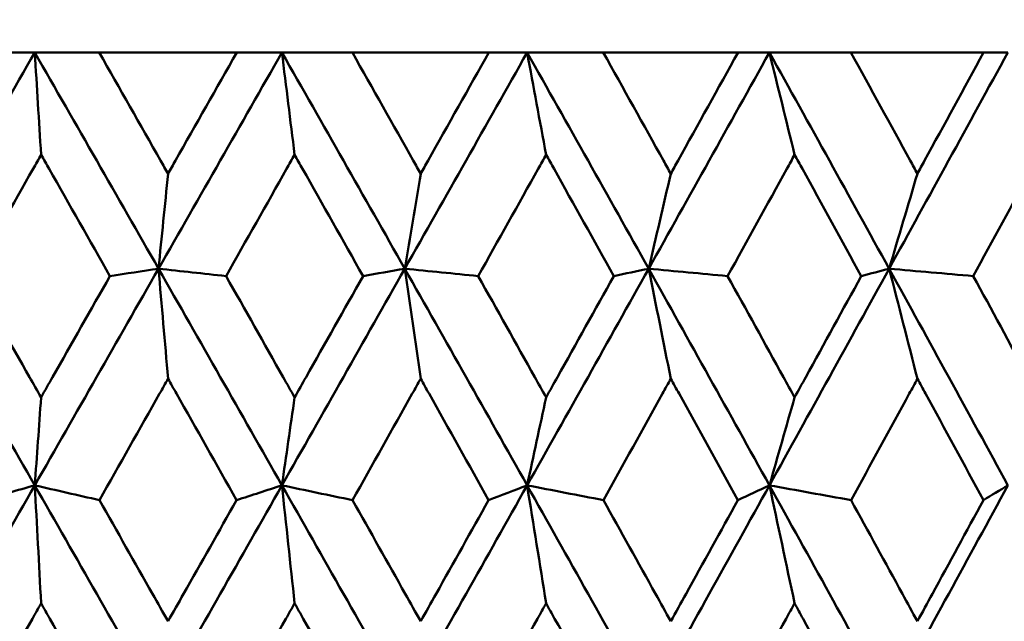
# Model space of a CAD drawing. Header units: millimetres. Extents: x 61 to 1929, y 482 to 2664.
# Tile 139 of 219: x 1017.72 to 1022.58, y 567.45 to 570.42. Entities that reach past the tile are written whole.
import ezdxf

# ---------------------------------------------------------------- set-up
doc = ezdxf.new("R2010")
doc.units = ezdxf.units.MM
doc.header["$LTSCALE"] = 10
doc.layers.add('Widoczne (ISO)', color=7, linetype='Continuous', lineweight=50)

msp = doc.modelspace()

# ---------------------------------------------------------------- linework, layer by layer
at = {"layer": 'Widoczne (ISO)'}
for p, q in [((1017.543, 570.2569), (1017.7986, 570.2569)), ((1017.7986, 570.2569), (1018.1168, 570.2569)), ((1018.7954, 570.2569), (1018.1168, 570.2569)), ((1018.7954, 570.2569), (1019.0182, 570.2569)), ((1019.0182, 570.2569), (1019.3658, 570.2569)), ((1020.0391, 570.2569), (1019.3658, 570.2569)), ((1020.0391, 570.2569), (1020.2282, 570.2569)), ((1020.2282, 570.2569), (1020.6039, 570.2569)), ((1021.2691, 570.2569), (1020.6039, 570.2569)), ((1021.2691, 570.2569), (1021.4237, 570.2569)), ((1021.4237, 570.2569), (1021.826, 570.2569)), ((1022.4805, 570.2569), (1021.826, 570.2569)), ((1022.4805, 570.2569), (1022.6001, 570.2569))]:
    msp.add_line(p, q, dxfattribs=at)
msp.add_circle((1016.5742, 532.2569), 50, dxfattribs=at)
for points in [[(1017.7986, 570.2569), (1017.5947, 569.9017), (1017.3907, 569.5462), (1017.1867, 569.1906)], [(1017.7986, 570.2569), (1018.0026, 569.9017), (1018.2062, 569.5462), (1018.4094, 569.1906)], [(1017.83, 569.7527), (1017.8196, 569.9212), (1017.8091, 570.0892), (1017.7986, 570.2569)], [(1019.0182, 570.2569), (1018.8155, 569.9017), (1018.6125, 569.5462), (1018.4094, 569.1906)], [(1019.0182, 570.2569), (1019.221, 569.9017), (1019.4232, 569.5462), (1019.6247, 569.1906)], [(1019.0809, 569.7527), (1019.0601, 569.9212), (1019.0392, 570.0892), (1019.0182, 570.2569)], [(1020.2282, 570.2569), (1020.0274, 569.9017), (1019.8263, 569.5462), (1019.6247, 569.1906)], [(1020.2282, 570.2569), (1020.4289, 569.9017), (1020.6289, 569.5462), (1020.8281, 569.1906)], [(1020.3219, 569.7527), (1020.2907, 569.9212), (1020.2595, 570.0892), (1020.2282, 570.2569)], [(1021.4237, 570.2569), (1021.2257, 569.9017), (1021.0272, 569.5462), (1020.8281, 569.1906)], [(1021.4237, 570.2569), (1021.6216, 569.9017), (1021.8186, 569.5462), (1022.0146, 569.1906)], [(1021.548, 569.7527), (1021.5067, 569.9212), (1021.4652, 570.0892), (1021.4237, 570.2569)], [(1022.6001, 570.2569), (1022.4057, 569.9017), (1022.2105, 569.5462), (1022.0146, 569.1906)], [(1018.4564, 569.6593), (1018.4407, 569.5028), (1018.4251, 569.3466), (1018.4094, 569.1906)], [(1019.7029, 569.6593), (1019.6769, 569.5028), (1019.6508, 569.3466), (1019.6247, 569.1906)], [(1020.9371, 569.6593), (1020.9008, 569.5028), (1020.8645, 569.3466), (1020.8281, 569.1906)], [(1022.154, 569.6593), (1022.1076, 569.5028), (1022.0612, 569.3466), (1022.0146, 569.1906)], [(1017.1867, 569.1906), (1017.391, 568.8346), (1017.595, 568.4783), (1017.7987, 568.122)], [(1018.4094, 569.1906), (1018.2059, 568.8346), (1018.0024, 568.4783), (1017.7987, 568.122)], [(1018.4094, 569.1906), (1018.3295, 569.1785), (1018.2496, 569.1664), (1018.1698, 569.1543)], [(1018.4564, 568.648), (1018.4408, 568.8293), (1018.4251, 569.0102), (1018.4094, 569.1906)], [(1018.4094, 569.1906), (1018.6128, 568.8346), (1018.8158, 568.4783), (1019.0183, 568.122)], [(1018.4094, 569.1906), (1018.5205, 569.1785), (1018.6315, 569.1664), (1018.7426, 569.1543)], [(1019.6247, 569.1906), (1019.4229, 568.8346), (1019.2208, 568.4783), (1019.0183, 568.122)], [(1019.6247, 569.1906), (1019.556, 569.1785), (1019.4872, 569.1664), (1019.4184, 569.1543)], [(1019.7029, 568.648), (1019.6769, 568.8293), (1019.6509, 569.0102), (1019.6247, 569.1906)], [(1019.6247, 569.1906), (1019.8266, 568.8346), (1020.0278, 568.4783), (1020.2283, 568.122)], [(1019.6247, 569.1906), (1019.7454, 569.1785), (1019.8661, 569.1664), (1019.9868, 569.1543)], [(1020.8281, 569.1906), (1020.6287, 568.8346), (1020.4288, 568.4783), (1020.2283, 568.122)], [(1020.8281, 569.1906), (1020.7707, 569.1785), (1020.7133, 569.1664), (1020.6559, 569.1543)], [(1020.9371, 568.648), (1020.9009, 568.8293), (1020.8645, 569.0102), (1020.8281, 569.1906)], [(1020.8281, 569.1906), (1021.0275, 568.8346), (1021.2262, 568.4783), (1021.4239, 568.122)], [(1020.8281, 569.1906), (1020.9579, 569.1785), (1021.0876, 569.1664), (1021.2174, 569.1543)], [(1022.0146, 569.1906), (1021.8184, 568.8346), (1021.6215, 568.4783), (1021.4239, 568.122)], [(1022.0146, 569.1906), (1021.9688, 569.1785), (1021.923, 569.1664), (1021.8772, 569.1543)], [(1022.154, 568.648), (1022.1077, 568.8293), (1022.0612, 569.0102), (1022.0146, 569.1906)], [(1022.0146, 569.1906), (1022.2109, 568.8346), (1022.4062, 568.4783), (1022.6004, 568.122)], [(1022.0146, 569.1906), (1022.153, 569.1785), (1022.2914, 569.1664), (1022.4298, 569.1543)], [(1017.83, 568.556), (1017.8196, 568.4111), (1017.8092, 568.2664), (1017.7987, 568.122)], [(1019.0809, 568.556), (1019.0601, 568.4111), (1019.0392, 568.2664), (1019.0183, 568.122)], [(1020.3219, 568.556), (1020.2907, 568.4111), (1020.2595, 568.2664), (1020.2283, 568.122)], [(1021.548, 568.556), (1021.5067, 568.4111), (1021.4653, 568.2664), (1021.4239, 568.122)], [(1017.7987, 568.122), (1017.5948, 567.7653), (1017.3908, 567.4085), (1017.1868, 567.0518)], [(1017.7987, 568.122), (1017.7132, 568.0977), (1017.6276, 568.0734), (1017.5421, 568.0491)], [(1017.83, 567.5403), (1017.8196, 567.7347), (1017.8092, 567.9286), (1017.7987, 568.122)], [(1017.7987, 568.122), (1017.905, 568.0977), (1018.0114, 568.0734), (1018.1178, 568.0491)], [(1017.7987, 568.122), (1018.0026, 567.7653), (1018.2063, 567.4085), (1018.4095, 567.0518)], [(1019.0183, 568.122), (1018.8157, 567.7653), (1018.6127, 567.4085), (1018.4095, 567.0518)], [(1019.0183, 568.122), (1018.9437, 568.0977), (1018.8691, 568.0734), (1018.7945, 568.0491)], [(1019.0809, 567.5403), (1019.0601, 567.7347), (1019.0393, 567.9286), (1019.0183, 568.122)], [(1019.0183, 568.122), (1019.1345, 568.0977), (1019.2506, 568.0734), (1019.3668, 568.0491)], [(1019.0183, 568.122), (1019.2211, 567.7653), (1019.4234, 567.4085), (1019.625, 567.0518)], [(1020.2283, 568.122), (1020.0277, 567.7653), (1019.8266, 567.4085), (1019.625, 567.0518)], [(1020.2283, 568.122), (1020.165, 568.0977), (1020.1016, 568.0734), (1020.0381, 568.0491)], [(1020.3219, 567.5403), (1020.2908, 567.7347), (1020.2596, 567.9286), (1020.2283, 568.122)], [(1020.2283, 568.122), (1020.3538, 568.0977), (1020.4793, 568.0734), (1020.6048, 568.0491)], [(1020.2283, 568.122), (1020.4291, 567.7653), (1020.6292, 567.4085), (1020.8285, 567.0518)], [(1021.4239, 568.122), (1021.2261, 567.7653), (1021.0276, 567.4085), (1020.8285, 567.0518)], [(1021.4239, 568.122), (1021.372, 568.0977), (1021.3201, 568.0734), (1021.2681, 568.0491)], [(1021.548, 567.5403), (1021.5068, 567.7347), (1021.4654, 567.9286), (1021.4239, 568.122)], [(1021.4239, 568.122), (1021.5582, 568.0977), (1021.6925, 568.0734), (1021.8269, 568.0491)], [(1021.4239, 568.122), (1021.6219, 567.7653), (1021.819, 567.4085), (1022.0152, 567.0518)], [(1022.6004, 568.122), (1022.4061, 567.7653), (1022.211, 567.4085), (1022.0152, 567.0518)], [(1022.6004, 568.122), (1022.5601, 568.0977), (1022.5199, 568.0734), (1022.4796, 568.0491)]]:
    msp.add_open_spline(points, degree=3, dxfattribs=at)
for points, knots in [([(1018.1168, 570.2569), (1018.2179, 570.0793), (1018.3188, 569.9016), (1018.4319, 569.7024), (1018.4442, 569.6808), (1018.4564, 569.6593)], [0, 0, 0, 0, 0.06135239, 0.06135239, 0.06879633, 0.06879633, 0.06879633, 0.06879633]), ([(1018.4564, 569.6593), (1018.4686, 569.6808), (1018.4808, 569.7024), (1018.5939, 569.9016), (1018.6947, 570.0793), (1018.7954, 570.2569)], [0.05393723, 0.05393723, 0.05393723, 0.05393723, 0.06137399, 0.06137399, 0.12273355, 0.12273355, 0.12273355, 0.12273355]), ([(1019.3658, 570.2569), (1019.4662, 570.0793), (1019.5664, 569.9016), (1019.6786, 569.7024), (1019.6908, 569.6808), (1019.7029, 569.6593)], [0, 0, 0, 0, 0.06135239, 0.06135239, 0.06879633, 0.06879633, 0.06879633, 0.06879633]), ([(1019.7029, 569.6593), (1019.715, 569.6808), (1019.7272, 569.7024), (1019.8393, 569.9016), (1019.9392, 570.0793), (1020.0391, 570.2569)], [0.05393723, 0.05393723, 0.05393723, 0.05393723, 0.06137399, 0.06137399, 0.12273355, 0.12273355, 0.12273355, 0.12273355]), ([(1020.6039, 570.2569), (1020.7031, 570.0793), (1020.8022, 569.9016), (1020.9131, 569.7024), (1020.9251, 569.6808), (1020.9371, 569.6593)], [0, 0, 0, 0, 0.06135239, 0.06135239, 0.06879633, 0.06879633, 0.06879633, 0.06879633]), ([(1020.9371, 569.6593), (1020.9491, 569.6808), (1020.961, 569.7024), (1021.0718, 569.9016), (1021.1705, 570.0793), (1021.2691, 570.2569)], [0.05393723, 0.05393723, 0.05393723, 0.05393723, 0.06137399, 0.06137399, 0.12273355, 0.12273355, 0.12273355, 0.12273355]), ([(1021.826, 570.2569), (1021.9238, 570.0793), (1022.0213, 569.9016), (1022.1304, 569.7024), (1022.1422, 569.6808), (1022.154, 569.6593)], [0, 0, 0, 0, 0.06135239, 0.06135239, 0.06879633, 0.06879633, 0.06879633, 0.06879633]), ([(1022.154, 569.6593), (1022.1658, 569.6808), (1022.1776, 569.7024), (1022.2866, 569.9016), (1022.3837, 570.0793), (1022.4805, 570.2569)], [0.05393723, 0.05393723, 0.05393723, 0.05393723, 0.06137399, 0.06137399, 0.12273355, 0.12273355, 0.12273355, 0.12273355]), ([(1017.83, 569.7527), (1017.8168, 569.7295), (1017.8036, 569.7063), (1017.6903, 569.5068), (1017.5901, 569.3306), (1017.49, 569.1543)], [0.05804162, 0.05804162, 0.05804162, 0.05804162, 0.06605559, 0.06605559, 0.12689392, 0.12689392, 0.12689392, 0.12689392]), ([(1018.1698, 569.1543), (1018.0698, 569.3305), (1017.9698, 569.5068), (1017.8565, 569.7062), (1017.8433, 569.7294), (1017.83, 569.7527)], [0.00523804, 0.00523804, 0.00523804, 0.00523804, 0.06606705, 0.06606705, 0.07409033, 0.07409033, 0.07409033, 0.07409033]), ([(1019.0809, 569.7527), (1019.0678, 569.7295), (1019.0547, 569.7063), (1018.9419, 569.5068), (1018.8423, 569.3306), (1018.7426, 569.1543)], [0.05804162, 0.05804162, 0.05804162, 0.05804162, 0.06605559, 0.06605559, 0.12689392, 0.12689392, 0.12689392, 0.12689392]), ([(1019.4184, 569.1543), (1019.3192, 569.3305), (1019.2198, 569.5068), (1019.1072, 569.7062), (1019.094, 569.7294), (1019.0809, 569.7527)], [0.00523804, 0.00523804, 0.00523804, 0.00523804, 0.06606705, 0.06606705, 0.07409033, 0.07409033, 0.07409033, 0.07409033]), ([(1020.3219, 569.7527), (1020.3089, 569.7295), (1020.2959, 569.7063), (1020.1843, 569.5068), (1020.0855, 569.3306), (1019.9868, 569.1543)], [0.05804162, 0.05804162, 0.05804162, 0.05804162, 0.06605559, 0.06605559, 0.12689392, 0.12689392, 0.12689392, 0.12689392]), ([(1020.6559, 569.1543), (1020.5577, 569.3305), (1020.4594, 569.5068), (1020.3479, 569.7062), (1020.3349, 569.7294), (1020.3219, 569.7527)], [0.00523804, 0.00523804, 0.00523804, 0.00523804, 0.06606705, 0.06606705, 0.07409033, 0.07409033, 0.07409033, 0.07409033]), ([(1021.548, 569.7527), (1021.5352, 569.7295), (1021.5224, 569.7063), (1021.4123, 569.5068), (1021.3149, 569.3306), (1021.2174, 569.1543)], [0.05804162, 0.05804162, 0.05804162, 0.05804162, 0.06605559, 0.06605559, 0.12689392, 0.12689392, 0.12689392, 0.12689392]), ([(1021.8772, 569.1543), (1021.7805, 569.3305), (1021.6836, 569.5068), (1021.5737, 569.7062), (1021.5608, 569.7294), (1021.548, 569.7527)], [0.00523804, 0.00523804, 0.00523804, 0.00523804, 0.06606705, 0.06606705, 0.07409033, 0.07409033, 0.07409033, 0.07409033]), ([(1022.7546, 569.7527), (1022.742, 569.7295), (1022.7294, 569.7063), (1022.6213, 569.5068), (1022.5256, 569.3306), (1022.4298, 569.1543)], [0.05804162, 0.05804162, 0.05804162, 0.05804162, 0.06605559, 0.06605559, 0.12689392, 0.12689392, 0.12689392, 0.12689392]), ([(1017.49, 569.1543), (1017.5844, 568.9883), (1017.6787, 568.8224), (1017.792, 568.623), (1017.811, 568.5895), (1017.83, 568.556)], [0.00418374, 0.00418374, 0.00418374, 0.00418374, 0.06147247, 0.06147247, 0.07302352, 0.07302352, 0.07302352, 0.07302352]), ([(1017.83, 568.556), (1017.849, 568.5895), (1017.868, 568.6229), (1017.9813, 568.8224), (1018.0755, 568.9883), (1018.1698, 569.1543)], [0.04993807, 0.04993807, 0.04993807, 0.04993807, 0.0614821, 0.0614821, 0.11877783, 0.11877783, 0.11877783, 0.11877783]), ([(1018.7426, 569.1543), (1018.8366, 568.9883), (1018.9304, 568.8224), (1019.0431, 568.623), (1019.062, 568.5895), (1019.0809, 568.556)], [0.00418374, 0.00418374, 0.00418374, 0.00418374, 0.06147247, 0.06147247, 0.07302352, 0.07302352, 0.07302352, 0.07302352]), ([(1019.0809, 568.556), (1019.0998, 568.5895), (1019.1187, 568.6229), (1019.2312, 568.8224), (1019.3249, 568.9883), (1019.4184, 569.1543)], [0.04993807, 0.04993807, 0.04993807, 0.04993807, 0.0614821, 0.0614821, 0.11877783, 0.11877783, 0.11877783, 0.11877783]), ([(1019.9868, 569.1543), (1020.0799, 568.9883), (1020.1729, 568.8224), (1020.2844, 568.623), (1020.3031, 568.5895), (1020.3219, 568.556)], [0.00418374, 0.00418374, 0.00418374, 0.00418374, 0.06147247, 0.06147247, 0.07302352, 0.07302352, 0.07302352, 0.07302352]), ([(1020.3219, 568.556), (1020.3405, 568.5895), (1020.3592, 568.6229), (1020.4707, 568.8224), (1020.5633, 568.9883), (1020.6559, 569.1543)], [0.04993807, 0.04993807, 0.04993807, 0.04993807, 0.0614821, 0.0614821, 0.11877783, 0.11877783, 0.11877783, 0.11877783]), ([(1021.2174, 569.1543), (1021.3094, 568.9883), (1021.4011, 568.8224), (1021.5111, 568.623), (1021.5296, 568.5895), (1021.548, 568.556)], [0.00418374, 0.00418374, 0.00418374, 0.00418374, 0.06147247, 0.06147247, 0.07302352, 0.07302352, 0.07302352, 0.07302352]), ([(1021.548, 568.556), (1021.5665, 568.5895), (1021.5849, 568.6229), (1021.6948, 568.8224), (1021.786, 568.9883), (1021.8772, 569.1543)], [0.04993807, 0.04993807, 0.04993807, 0.04993807, 0.0614821, 0.0614821, 0.11877783, 0.11877783, 0.11877783, 0.11877783]), ([(1022.4298, 569.1543), (1022.5201, 568.9883), (1022.6103, 568.8224), (1022.7183, 568.623), (1022.7365, 568.5895), (1022.7546, 568.556)], [0.00418374, 0.00418374, 0.00418374, 0.00418374, 0.06147247, 0.06147247, 0.07302352, 0.07302352, 0.07302352, 0.07302352]), ([(1018.4564, 568.648), (1018.4426, 568.6235), (1018.4287, 568.5991), (1018.3159, 568.3995), (1018.2168, 568.2243), (1018.1178, 568.0491)], [0.06241522, 0.06241522, 0.06241522, 0.06241522, 0.0708546, 0.0708546, 0.13127416, 0.13127416, 0.13127416, 0.13127416]), ([(1018.7945, 568.0491), (1018.6958, 568.2243), (1018.5969, 568.3994), (1018.4841, 568.599), (1018.4702, 568.6235), (1018.4564, 568.648)], [0.01044349, 0.01044349, 0.01044349, 0.01044349, 0.07085106, 0.07085106, 0.07930241, 0.07930241, 0.07930241, 0.07930241]), ([(1019.7029, 568.648), (1019.6892, 568.6235), (1019.6755, 568.5991), (1019.5635, 568.3995), (1019.4652, 568.2243), (1019.3668, 568.0491)], [0.06241522, 0.06241522, 0.06241522, 0.06241522, 0.0708546, 0.0708546, 0.13127416, 0.13127416, 0.13127416, 0.13127416]), ([(1020.0381, 568.0491), (1019.9403, 568.2243), (1019.8423, 568.3994), (1019.7304, 568.599), (1019.7167, 568.6235), (1019.7029, 568.648)], [0.01044349, 0.01044349, 0.01044349, 0.01044349, 0.07085106, 0.07085106, 0.07930241, 0.07930241, 0.07930241, 0.07930241]), ([(1020.9371, 568.648), (1020.9235, 568.6235), (1020.91, 568.5991), (1020.7993, 568.3995), (1020.7021, 568.2243), (1020.6048, 568.0491)], [0.06241522, 0.06241522, 0.06241522, 0.06241522, 0.0708546, 0.0708546, 0.13127416, 0.13127416, 0.13127416, 0.13127416]), ([(1021.2681, 568.0491), (1021.1716, 568.2243), (1021.0748, 568.3994), (1020.9642, 568.599), (1020.9507, 568.6235), (1020.9371, 568.648)], [0.01044349, 0.01044349, 0.01044349, 0.01044349, 0.07085106, 0.07085106, 0.07930241, 0.07930241, 0.07930241, 0.07930241]), ([(1022.154, 568.648), (1022.1407, 568.6235), (1022.1274, 568.5991), (1022.0185, 568.3995), (1021.9227, 568.2243), (1021.8269, 568.0491)], [0.06241522, 0.06241522, 0.06241522, 0.06241522, 0.0708546, 0.0708546, 0.13127416, 0.13127416, 0.13127416, 0.13127416]), ([(1022.4796, 568.0491), (1022.3847, 568.2243), (1022.2895, 568.3994), (1022.1808, 568.599), (1022.1674, 568.6235), (1022.154, 568.648)], [0.01044349, 0.01044349, 0.01044349, 0.01044349, 0.07085106, 0.07085106, 0.07930241, 0.07930241, 0.07930241, 0.07930241]), ([(1018.1178, 568.0491), (1018.2051, 567.8951), (1018.2925, 567.741), (1018.4053, 567.5418), (1018.4308, 567.4967), (1018.4564, 567.4516)], [0.00838421, 0.00838421, 0.00838421, 0.00838421, 0.06155515, 0.06155515, 0.07712864, 0.07712864, 0.07712864, 0.07712864]), ([(1018.4564, 567.4516), (1018.4819, 567.4967), (1018.5075, 567.5418), (1018.6202, 567.741), (1018.7074, 567.8951), (1018.7945, 568.0491)], [0.04598621, 0.04598621, 0.04598621, 0.04598621, 0.06155279, 0.06155279, 0.11473062, 0.11473062, 0.11473062, 0.11473062]), ([(1019.3668, 568.0491), (1019.4536, 567.8951), (1019.5403, 567.741), (1019.6522, 567.5418), (1019.6776, 567.4967), (1019.7029, 567.4516)], [0.00838421, 0.00838421, 0.00838421, 0.00838421, 0.06155515, 0.06155515, 0.07712864, 0.07712864, 0.07712864, 0.07712864]), ([(1019.7029, 567.4516), (1019.7283, 567.4967), (1019.7536, 567.5418), (1019.8654, 567.741), (1019.9518, 567.8951), (1020.0381, 568.0491)], [0.04598621, 0.04598621, 0.04598621, 0.04598621, 0.06155279, 0.06155279, 0.11473062, 0.11473062, 0.11473062, 0.11473062]), ([(1020.6048, 568.0491), (1020.6906, 567.8951), (1020.7763, 567.741), (1020.887, 567.5418), (1020.912, 567.4967), (1020.9371, 567.4516)], [0.00838421, 0.00838421, 0.00838421, 0.00838421, 0.06155515, 0.06155515, 0.07712864, 0.07712864, 0.07712864, 0.07712864]), ([(1020.9371, 567.4516), (1020.9621, 567.4967), (1020.9872, 567.5418), (1021.0976, 567.741), (1021.1829, 567.8951), (1021.2681, 568.0491)], [0.04598621, 0.04598621, 0.04598621, 0.04598621, 0.06155279, 0.06155279, 0.11473062, 0.11473062, 0.11473062, 0.11473062]), ([(1021.8269, 568.0491), (1021.9114, 567.8951), (1021.9958, 567.741), (1022.1047, 567.5418), (1022.1294, 567.4967), (1022.154, 567.4516)], [0.00838421, 0.00838421, 0.00838421, 0.00838421, 0.06155515, 0.06155515, 0.07712864, 0.07712864, 0.07712864, 0.07712864]), ([(1022.154, 567.4516), (1022.1787, 567.4967), (1022.2033, 567.5418), (1022.312, 567.741), (1022.3959, 567.8951), (1022.4796, 568.0491)], [0.04598621, 0.04598621, 0.04598621, 0.04598621, 0.06155279, 0.06155279, 0.11473062, 0.11473062, 0.11473062, 0.11473062]), ([(1017.83, 567.5403), (1017.8157, 567.5151), (1017.8014, 567.4898), (1017.6887, 567.2905), (1017.5903, 567.1164), (1017.4918, 566.9423)], [0.06686277, 0.06686277, 0.06686277, 0.06686277, 0.07557848, 0.07557848, 0.13558897, 0.13558897, 0.13558897, 0.13558897]), ([(1018.1679, 566.9423), (1018.0697, 567.1164), (1017.9714, 567.2904), (1017.8587, 567.4897), (1017.8444, 567.515), (1017.83, 567.5403)], [0.01556037, 0.01556037, 0.01556037, 0.01556037, 0.07555527, 0.07555527, 0.08428623, 0.08428623, 0.08428623, 0.08428623]), ([(1019.0809, 567.5403), (1019.0667, 567.5151), (1019.0525, 567.4898), (1018.9404, 567.2905), (1018.8425, 567.1164), (1018.7445, 566.9423)], [0.06686277, 0.06686277, 0.06686277, 0.06686277, 0.07557848, 0.07557848, 0.13558897, 0.13558897, 0.13558897, 0.13558897]), ([(1019.4165, 566.9423), (1019.319, 567.1164), (1019.2214, 567.2904), (1019.1094, 567.4897), (1019.0951, 567.515), (1019.0809, 567.5403)], [0.01556037, 0.01556037, 0.01556037, 0.01556037, 0.07555527, 0.07555527, 0.08428623, 0.08428623, 0.08428623, 0.08428623]), ([(1020.3219, 567.5403), (1020.3078, 567.5151), (1020.2937, 567.4898), (1020.1827, 567.2905), (1020.0857, 567.1164), (1019.9886, 566.9423)], [0.06686277, 0.06686277, 0.06686277, 0.06686277, 0.07557848, 0.07557848, 0.13558897, 0.13558897, 0.13558897, 0.13558897]), ([(1020.654, 566.9423), (1020.5575, 567.1164), (1020.4609, 567.2904), (1020.35, 567.4897), (1020.3359, 567.515), (1020.3219, 567.5403)], [0.01556037, 0.01556037, 0.01556037, 0.01556037, 0.07555527, 0.07555527, 0.08428623, 0.08428623, 0.08428623, 0.08428623]), ([(1021.548, 567.5403), (1021.5342, 567.5151), (1021.5203, 567.4898), (1021.4108, 567.2905), (1021.3151, 567.1164), (1021.2193, 566.9423)], [0.06686277, 0.06686277, 0.06686277, 0.06686277, 0.07557848, 0.07557848, 0.13558897, 0.13558897, 0.13558897, 0.13558897]), ([(1021.8754, 566.9423), (1021.7804, 567.1164), (1021.6851, 567.2904), (1021.5758, 567.4897), (1021.5619, 567.515), (1021.548, 567.5403)], [0.01556037, 0.01556037, 0.01556037, 0.01556037, 0.07555527, 0.07555527, 0.08428623, 0.08428623, 0.08428623, 0.08428623]), ([(1022.7546, 567.5403), (1022.7409, 567.5151), (1022.7273, 567.4898), (1022.6198, 567.2905), (1022.5258, 567.1164), (1022.4316, 566.9423)], [0.06686277, 0.06686277, 0.06686277, 0.06686277, 0.07557848, 0.07557848, 0.13558897, 0.13558897, 0.13558897, 0.13558897])]:
    msp.add_open_spline(points, degree=3, knots=knots, dxfattribs=at)

doc.saveas('drawing.dxf')
